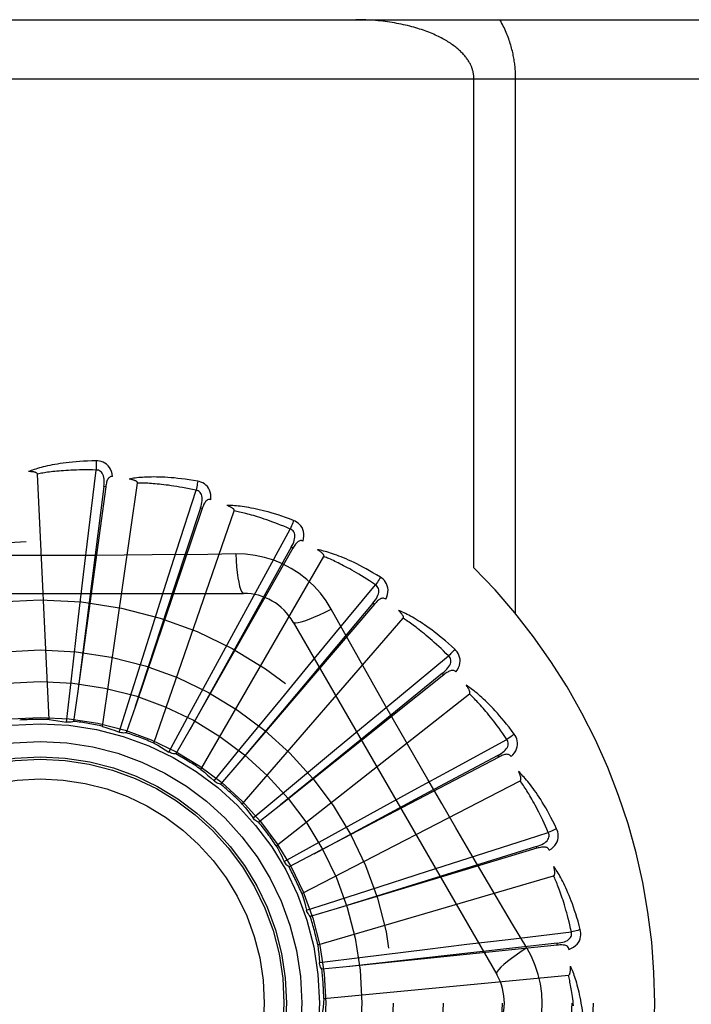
# Model space of a CAD drawing. Header units: inches. Extents: x 0 to 200, y 0 to 129.
# Tile 102 of 256: x 82.89 to 83.231, y 55.81 to 56.311. Entities that reach past the tile are written whole.
import ezdxf

# ---------------------------------------------------------------- set-up
doc = ezdxf.new("R2010")
doc.units = ezdxf.units.IN
doc.header["$LTSCALE"] = 11
doc.header["$MEASUREMENT"] = 0
doc.linetypes.add('HIDDEN', pattern=[0.2, 0.1, -0.1])
doc.layers.add('RIGHTHAND_DOOR_ASSEMBLY', color=7, linetype='CONTINUOUS')

msp = doc.modelspace()

# ---------------------------------------------------------------- linework, layer by layer
at = {"layer": 'RIGHTHAND_DOOR_ASSEMBLY', "color": 8, "linetype": 'HIDDEN'}
for p, q in [((82.4165536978, 56.3108016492), (83.4785536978, 56.3108016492)), ((82.4165536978, 56.2808016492), (83.5085536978, 56.2808016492)), ((83.1206272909, 56.0321690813), (83.1206272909, 56.2808016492)), ((83.1418404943, 56.0087799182), (83.1418404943, 56.2808016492)), ((82.9046286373, 55.9549802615), (82.8986823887, 56.0798073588)), ((82.9246797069, 56.0497826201), (82.9285566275, 56.08184520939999)), ((82.931831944, 55.9515089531), (82.94961686, 56.07520576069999)), ((82.9334085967, 56.0732835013), (82.9190361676, 55.9681690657)), ((82.9324578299, 56.073413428), (82.9217006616, 55.989211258)), ((82.9334086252, 56.07328370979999), (82.9324578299, 56.073413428)), ((82.9694621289, 56.0408034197), (82.9793368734, 56.0715528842)), ((82.98248086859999, 56.0622277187), (82.9484751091, 55.96173277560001)), ((82.9578867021, 55.9429521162), (82.9987599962, 56.06104774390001)), ((82.981571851, 56.0625351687), (82.9682428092, 56.0220367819)), ((82.98248091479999, 56.06222785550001), (82.981571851, 56.0625351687)), ((82.92215499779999, 56.02864383), (82.9246797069, 56.0497826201)), ((83.0117359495, 56.02351135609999), (83.02725161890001, 56.05183633)), ((82.9629825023, 56.0205244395), (82.9694621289, 56.0408034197)), ((83.0285739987, 56.0420846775), (82.9761639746, 55.9498414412)), ((82.9995122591, 56.03915595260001), (82.9853435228, 56.0389465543)), ((83.0277395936, 56.0425586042), (83.0069870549, 56.0053146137)), ((83.02857407, 56.042084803), (83.0277395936, 56.0425586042)), ((82.9818512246, 55.9296190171), (83.0443356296, 56.0378451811)), ((82.91963296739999, 56.0072653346), (82.92215499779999, 56.02864383)), ((82.7966117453, 56.01913504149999), (83.0034956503, 56.01913504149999)), ((82.9682428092, 56.0220367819), (82.9484570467, 55.9616777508)), ((82.9564601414, 56.0000095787), (82.9629825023, 56.0205244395)), ((83.0015355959, 56.0048251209), (83.0117359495, 56.02351135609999)), ((83.0499732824, 55.9985314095), (83.0705691, 56.0234081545)), ((83.0692924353, 56.0142057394), (83.0418664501, 55.9815622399)), ((83.0700221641, 56.0135825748), (83.0692924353, 56.0142057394)), ((83.0700220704, 56.013582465), (83.001102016, 55.9329248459)), ((82.91594684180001, 55.9756125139), (82.91963296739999, 56.0072653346)), ((83.0069870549, 56.0053146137), (82.9761358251, 55.9497908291)), ((82.9912486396, 55.98591535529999), (83.0015355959, 56.0048251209)), ((83.0028593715, 55.9119915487), (83.0846965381, 56.0064366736)), ((83.0287547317, 56.0045517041), (83.1321966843, 55.8253849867)), ((82.9468502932, 55.9696263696), (82.9564601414, 56.0000095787)), ((83.0364208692, 55.9821132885), (83.0499732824, 55.9985314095)), ((82.9217006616, 55.989211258), (82.9190288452, 55.968111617)), ((82.9760623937, 55.95789988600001), (82.9912486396, 55.98591535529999)), ((83.082792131, 55.9667664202), (83.1077237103, 55.9872958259)), ((83.0418664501, 55.9815622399), (83.0010647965, 55.9328804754)), ((83.022741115, 55.9654920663), (83.0364208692, 55.9821132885)), ((82.9134254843, 55.9536651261), (82.91594684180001, 55.9756125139)), ((83.1053270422, 55.9777512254), (83.0223879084, 55.9115944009)), ((83.104728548, 55.9785013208), (83.0716203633, 55.9516381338)), ((83.105327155, 55.9777513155), (83.104728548, 55.9785013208)), ((82.9402209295, 55.9485527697), (82.9468502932, 55.9696263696)), ((82.9190361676, 55.9681690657), (82.9170843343, 55.9540439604)), ((83.002527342, 55.940856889), (83.022741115, 55.9654920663)), ((83.0201518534, 55.8907068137), (83.1183839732, 55.9679574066)), ((83.0663774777, 55.9532098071), (83.082792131, 55.9667664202)), ((82.9484751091, 55.96173277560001), (82.9438853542, 55.9482323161)), ((82.96556462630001, 55.9384617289), (82.9760623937, 55.95789988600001)), ((82.9761639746, 55.9498414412), (82.9691021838, 55.9374535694)), ((83.0716203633, 55.9516381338), (83.02234296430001, 55.911557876)), ((83.0497993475, 55.9394778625), (83.0663774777, 55.9532098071)), ((83.1090063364, 55.9293644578), (83.1373725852, 55.9448045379)), ((82.9885405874, 55.9237567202), (83.002527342, 55.940856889)), ((83.0252886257, 55.9191133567), (83.0497993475, 55.9394778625)), ((83.1332129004, 55.9358859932), (83.03925232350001, 55.88662104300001)), ((83.1327671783, 55.9367357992), (83.0951734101, 55.9166238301)), ((83.1332130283, 55.9358860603), (83.1327671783, 55.9367357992)), ((83.001102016, 55.9329248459), (82.9918234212, 55.92209729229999)), ((83.0903227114, 55.9191593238), (83.1090063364, 55.9293644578)), ((83.0083184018, 55.904969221), (83.0252886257, 55.9191133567)), ((83.03310367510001, 55.8665340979), (83.1441803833, 55.923798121)), ((83.071445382, 55.90881296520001), (83.0903227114, 55.9191593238)), ((83.0951734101, 55.9166238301), (83.0392012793, 55.8865936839)), ((83.0223879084, 55.9115944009), (83.01122786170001, 55.9027185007)), ((83.0435235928, 55.8934551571), (83.071445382, 55.90881296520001)), ((83.0241832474, 55.88277826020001), (83.0435235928, 55.8934551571)), ((83.15267177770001, 55.889499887), (83.0510857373, 55.8589073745)), ((83.1523949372, 55.8904186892), (83.111674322, 55.877784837)), ((83.1526719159, 55.8894999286), (83.1523949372, 55.8904186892)), ((83.03925232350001, 55.88662104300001), (83.02661417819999, 55.8800175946)), ((83.0970156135, 55.8778613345), (83.11773028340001, 55.88450416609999)), ((83.0243028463, 55.8825369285), (83.02418323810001, 55.8827782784)), ((83.04124672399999, 55.8403470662), (83.161153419, 55.8755548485)), ((83.111674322, 55.877784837), (83.0510304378, 55.85889017)), ((83.0667558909, 55.8681057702), (83.0970156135, 55.8778613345)), ((83.04616118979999, 55.8614317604), (83.0667558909, 55.8681057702)), ((83.0355617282, 55.8579858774), (83.04616118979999, 55.8614317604)), ((83.0510857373, 55.8589073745), (83.0374262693, 55.8548150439)), ((83.1475436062, 55.8388451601), (83.1402778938, 55.8510109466)), ((83.1381039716, 55.8432117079), (83.1701767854, 55.8470031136)), ((83.1630003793, 55.8402694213), (83.0574604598, 55.82945504)), ((83.0955953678, 55.8380923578), (83.1169658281, 55.8406815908)), ((83.1169658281, 55.8406815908), (83.1381039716, 55.8432117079)), ((83.16290242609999, 55.8412240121), (83.1205267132, 55.8365248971)), ((83.1630005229, 55.84026943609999), (83.16290242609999, 55.8412240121)), ((83.0420425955, 55.8314881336), (83.0639657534, 55.834212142)), ((83.1205267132, 55.8365248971), (83.0574029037, 55.8294486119)), ((83.0639657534, 55.834212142), (83.0955953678, 55.8380923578)), ((83.0574604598, 55.82945504), (83.0432733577, 55.8280217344)), ((83.04428668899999, 55.81309218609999), (83.1686896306, 55.8249712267))]:
    msp.add_line(p, q, dxfattribs=at)
for points in [[(83.1206272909, 56.2808016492), (83.1206233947, 56.2811393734), (83.1206122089, 56.28147426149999), (83.1205937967, 56.2818050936), (83.1205679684, 56.2821353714), (83.1205345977, 56.2824685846), (83.1204935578, 56.28280353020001), (83.12044473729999, 56.2831401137), (83.1203879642, 56.2834784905), (83.1203230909, 56.2838187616), (83.1202499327, 56.2841609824), (83.12016832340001, 56.2845052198), (83.120078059, 56.2848515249), (83.1199789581, 56.2851999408), (83.119870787, 56.2855505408), (83.1197533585, 56.2859033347), (83.1196263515, 56.28625853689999), (83.1194895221, 56.2866162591), (83.1193424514, 56.2869767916), (83.1191847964, 56.287340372), (83.11901608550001, 56.28770723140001), (83.1188358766, 56.2880776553), (83.1186437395, 56.2884516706), (83.1184391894, 56.288829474), (83.1182219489, 56.2892107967), (83.1179916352, 56.2895955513), (83.11774807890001, 56.2899833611), (83.11749102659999, 56.2903739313), (83.1172203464, 56.2907669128), (83.1169358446, 56.29116197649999), (83.1166374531, 56.2915587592), (83.1163250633, 56.2919568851), (83.1159986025, 56.29235606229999), (83.1156578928, 56.29275605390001), (83.1153031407, 56.2931563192), (83.11493447, 56.293556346), (83.1145519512, 56.29395584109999), (83.1141564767, 56.2943537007), (83.11374570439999, 56.2947518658), (83.113317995, 56.2951516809), (83.11287213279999, 56.2955535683), (83.1124057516, 56.2959590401), (83.1119206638, 56.2963659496), (83.11141770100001, 56.2967729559), (83.110897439, 56.297179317), (83.1103609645, 56.2975837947), (83.1098075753, 56.29798666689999), (83.1092369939, 56.29838783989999), (83.1086490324, 56.29878714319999), (83.1080434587, 56.2991844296), (83.107420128, 56.29957949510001), (83.1067788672, 56.2999721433), (83.1061195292, 56.3003621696), (83.1054419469, 56.3007493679), (83.1047460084, 56.3011335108), (83.10403157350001, 56.3015143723), (83.1032985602, 56.3018917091), (83.10254685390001, 56.3022652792), (83.1017764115, 56.3026348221), (83.1009871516, 56.30300007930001), (83.1001790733, 56.3033607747), (83.099352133, 56.3037166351), (83.0985063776, 56.30406736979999), (83.0976418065, 56.3044126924), (83.0967585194, 56.30475229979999), (83.0958565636, 56.3050858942), (83.0949360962, 56.3054131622), (83.0939972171, 56.30573379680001), (83.0930401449, 56.3060474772), (83.0920650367, 56.30635389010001), (83.09107217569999, 56.3066527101), (83.09006178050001, 56.3069436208), (83.0890342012, 56.3072262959), (83.0879897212, 56.3075004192), (83.08692875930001, 56.3077656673), (83.08585166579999, 56.308021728), (83.084758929, 56.30826828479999), (83.0836509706, 56.3085050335), (83.0825283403, 56.3087316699), (83.0813915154, 56.3089479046), (83.0802411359, 56.3091534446), (83.0790777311, 56.3093480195), (83.0779021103, 56.3095313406), (83.0767149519, 56.30970314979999), (83.0755171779, 56.30986318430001), (83.0743096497, 56.3100112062), (83.0730932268, 56.3101470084), (83.0718687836, 56.3102703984), (83.0706371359, 56.3103812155), (83.069399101, 56.3104793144), (83.0681555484, 56.3105645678), (83.0669073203, 56.3106368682), (83.0656553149, 56.3106961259), (83.0644004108, 56.3107422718), (83.0631435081, 56.31077525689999), (83.0618859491, 56.3107950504), (83.0606272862, 56.3108016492)], [(83.1418404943, 56.2808016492), (83.14183676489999, 56.2814742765), (83.1418253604, 56.2821491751), (83.1418063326, 56.28282622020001), (83.1417795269, 56.28350578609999), (83.1417448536, 56.284188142), (83.1417021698, 56.2848734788), (83.1416513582, 56.2855620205), (83.141592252, 56.2862539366), (83.1415247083, 56.28694942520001), (83.1414485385, 56.287648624), (83.1413635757, 56.2883517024), (83.1412696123, 56.289058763), (83.1411664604, 56.2897699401), (83.1410538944, 56.290485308), (83.1409317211, 56.2912049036), (83.1407996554, 56.2919289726), (83.140657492, 56.2926575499), (83.1405047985, 56.2933913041), (83.1403412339, 56.2941307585), (83.1401663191, 56.2948763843), (83.13997963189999, 56.2956287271), (83.13978066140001, 56.296388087), (83.1395688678, 56.2971550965), (83.1393439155, 56.2979293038), (83.1391053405, 56.2987107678), (83.1388529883, 56.2994985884), (83.1385865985, 56.300292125), (83.1383060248, 56.3010906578), (83.1380110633, 56.3018934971), (83.1377016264, 56.30269991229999), (83.1373775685, 56.3035091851), (83.137038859, 56.3043205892), (83.1366854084, 56.3051334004), (83.1363172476, 56.30594689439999), (83.1359343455, 56.3067603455), (83.1355367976, 56.30757303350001), (83.1351246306, 56.30838424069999), (83.1346980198, 56.3091932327), (83.1342571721, 56.3099989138), (83.1338020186, 56.3108016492)], [(82.9284969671, 56.0865178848), (82.9262685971, 56.0864708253), (82.9241363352, 56.0863964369), (82.9221023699, 56.0862977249), (82.9201605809, 56.086176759), (82.9183067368, 56.0860352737), (82.91653717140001, 56.08587549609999), (82.9148479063, 56.0856990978), (82.9132355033, 56.0855081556), (82.91169625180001, 56.0853043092), (82.9102268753, 56.0850895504), (82.9088238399, 56.08486550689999), (82.9074841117, 56.0846341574), (82.9062041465, 56.0843977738), (82.904981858, 56.0841565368), (82.9038144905, 56.0839112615), (82.9027005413, 56.0836616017), (82.9016382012, 56.0834070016), (82.9006257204, 56.0831482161), (82.89966146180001, 56.0828852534), (82.89874330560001, 56.0826193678), (82.8978692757, 56.0823513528), (82.8970372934, 56.0820823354), (82.8962453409, 56.0818139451), (82.8954912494, 56.08154525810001), (82.8947719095, 56.0812754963), (82.8940882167, 56.08100545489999)], [(82.9368862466, 56.07854975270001), (82.9366471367, 56.07988683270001), (82.9362993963, 56.0811014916), (82.93584150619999, 56.0822019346), (82.9352786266, 56.0831773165), (82.934613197, 56.0840271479), (82.9338564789, 56.0847483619), (82.9330101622, 56.0853396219), (82.93210849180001, 56.0858057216), (82.931175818, 56.08614226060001), (82.9302436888, 56.0863678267), (82.9293549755, 56.08649342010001), (82.9284969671, 56.0865178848)], [(82.9284969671, 56.0865178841), (82.9285338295, 56.0858960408), (82.9285606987, 56.0851854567), (82.9285765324, 56.0844090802), (82.9285810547, 56.0835811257), (82.9285741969, 56.0827167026), (82.9285563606, 56.0818452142)], [(82.8986823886, 56.0798073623), (82.8986418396, 56.0799754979), (82.8985634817, 56.0801250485), (82.8984435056, 56.080255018), (82.89829333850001, 56.0803683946), (82.8981222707, 56.080467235), (82.8979329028, 56.0805533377), (82.89773115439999, 56.08062873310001), (82.8975163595, 56.08069478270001), (82.8972895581, 56.08075344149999), (82.8970515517, 56.0808049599), (82.8968033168, 56.080850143), (82.8965453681, 56.0808892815), (82.8962789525, 56.0809228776), (82.8960028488, 56.0809511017), (82.8957166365, 56.0809743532), (82.8954191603, 56.0809924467), (82.895103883, 56.08100552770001), (82.8947865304, 56.0810130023), (82.894482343, 56.0810142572), (82.8941862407, 56.08100949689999)], [(82.9285566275, 56.08184520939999), (82.9267067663, 56.08188511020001), (82.9249308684, 56.0819080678), (82.9232304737, 56.0819134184), (82.9216009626, 56.0819031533), (82.9200391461, 56.0818785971), (82.918542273, 56.0818410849), (82.9171073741, 56.0817920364), (82.9157319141, 56.0817325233), (82.9144131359, 56.0816637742), (82.9131487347, 56.0815867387), (82.9119361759, 56.0815024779), (82.9107733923, 56.0814118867), (82.909658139, 56.08131597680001), (82.9085884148, 56.0812154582), (82.9075620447, 56.0811112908), (82.9065773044, 56.08100373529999), (82.9056321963, 56.0808933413), (82.9047253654, 56.0807802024), (82.90385520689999, 56.0806644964), (82.9030204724, 56.08054652), (82.9022198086, 56.0804265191), (82.9014519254, 56.0803048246), (82.9007154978, 56.0801817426), (82.9000092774, 56.0800575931), (82.89933136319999, 56.0799328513), (82.8986823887, 56.0798073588)], [(82.932456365, 56.0734132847), (82.93256664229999, 56.0744452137), (82.9326230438, 56.0754264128), (82.9326228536, 56.0763595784), (82.9325638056, 56.0772412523), (82.932441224, 56.0780709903), (82.9322539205, 56.0788418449), (82.9320021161, 56.0795513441), (82.9316804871, 56.0801825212), (82.9312854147, 56.0807173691), (82.9308223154, 56.0811541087), (82.9302929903, 56.0814841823), (82.9297232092, 56.0817095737), (82.92914237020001, 56.0818299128), (82.9285522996, 56.0818456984)], [(82.9368898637, 56.07854922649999), (82.93642806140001, 56.0785670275), (82.9360014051, 56.0785010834), (82.9356083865, 56.0783463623), (82.9352535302, 56.0781179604), (82.9349434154, 56.0778283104), (82.9346703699, 56.0774803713), (82.9344297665, 56.0770788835), (82.93421904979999, 56.0766309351), (82.9340353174, 56.0761434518), (82.9338749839, 56.0756216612), (82.9337340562, 56.0750725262), (82.9336108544, 56.0744977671), (82.9335019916, 56.0739019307), (82.9334085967, 56.0732835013)], [(82.9801626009, 56.0761524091), (82.9779655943, 56.0765279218), (82.9758577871, 56.076858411), (82.9738418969, 56.0771464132), (82.9719123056, 56.0773951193), (82.9700651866, 56.0776070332), (82.9682973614, 56.0777850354), (82.96660523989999, 56.0779315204), (82.9649858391, 56.078049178), (82.9634358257, 56.07814032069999), (82.9619523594, 56.0782075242), (82.96053227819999, 56.0782530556), (82.9591729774, 56.07827943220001), (82.957871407, 56.0782895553), (82.9566255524, 56.0782839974), (82.9554328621, 56.0782640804), (82.954291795, 56.0782297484), (82.9532004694, 56.07818079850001), (82.9521573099, 56.0781183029), (82.9511607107, 56.0780425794), (82.95020882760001, 56.0779552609), (82.9492998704, 56.0778575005), (82.9484320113, 56.0777507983), (82.9476035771, 56.07763713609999), (82.9468122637, 56.0775160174), (82.9460548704, 56.0773872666), (82.9453324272, 56.0772514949)], [(82.94961686, 56.07520576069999), (82.9496088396, 56.07537853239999), (82.9495601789, 56.07554019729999), (82.9494669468, 56.07569049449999), (82.9493409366, 56.0758302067), (82.9491916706, 56.0759596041), (82.9490220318, 56.07607996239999), (82.9488382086, 56.0761921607), (82.9486398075, 56.0762976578), (82.9484282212, 56.0763981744), (82.9482042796, 56.0764938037), (82.94796908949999, 56.0765851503), (82.9477232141, 56.0766724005), (82.9474679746, 56.0767558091), (82.94720220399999, 56.0768357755), (82.9469255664, 56.0769127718), (82.9466368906, 56.076986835), (82.9463351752, 56.0770584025), (82.9460195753, 56.0771267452), (82.9456887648, 56.0771912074), (82.9453431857, 56.0772520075)], [(82.9793368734, 56.0715528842), (82.9775281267, 56.0719427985), (82.9757887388, 56.0723017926), (82.9741200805, 56.0726288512), (82.9725180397, 56.0729270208), (82.970979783, 56.0731984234), (82.9695028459, 56.07344481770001), (82.9680845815, 56.0736681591), (82.9667227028, 56.07386997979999), (82.965414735, 56.0740520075), (82.9641585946, 56.0742156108), (82.9629519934, 56.074362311), (82.9617930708, 56.0744933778), (82.9606798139, 56.07461022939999), (82.9596103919, 56.07471394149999), (82.95858285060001, 56.074805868), (82.9575955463, 56.0748865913), (82.95664662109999, 56.0749570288), (82.9557347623, 56.0750175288), (82.95485842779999, 56.0750685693), (82.9540164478, 56.0751106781), (82.95320753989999, 56.0751443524), (82.95243050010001, 56.0751701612), (82.951684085, 56.0751886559), (82.9509671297, 56.07520038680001), (82.9502778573, 56.07520618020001), (82.94961686, 56.07520576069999)], [(82.9801626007, 56.0761524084), (82.9800815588, 56.07553793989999), (82.979974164, 56.0748390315), (82.97984395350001, 56.0740795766), (82.97969250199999, 56.0732688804), (82.9795213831, 56.0724165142), (82.97933661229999, 56.0715529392)], [(82.9868922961, 56.0667405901), (82.9869105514, 56.0680987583), (82.986798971, 56.0693572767), (82.9865576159, 56.0705244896), (82.9861895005, 56.0715887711), (82.98569692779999, 56.0725491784), (82.9850903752, 56.0734005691), (82.9843712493, 56.0741413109), (82.98357408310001, 56.0747696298), (82.9827219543, 56.075276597), (82.9818493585, 56.0756744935), (82.981000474, 56.0759660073), (82.9801626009, 56.0761524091)], [(82.9815703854, 56.0625353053), (82.9818739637, 56.0635277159), (82.9821150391, 56.0644805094), (82.9822914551, 56.0653968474), (82.982400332, 56.06627376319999), (82.9824369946, 56.0671117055), (82.9823989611, 56.06790407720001), (82.9822859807, 56.068648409), (82.982089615, 56.0693290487), (82.98180290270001, 56.0699289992), (82.9814308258, 56.0704454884), (82.9809735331, 56.07086977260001), (82.9804567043, 56.0711989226), (82.97990913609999, 56.0714270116), (82.97933271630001, 56.0715541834)], [(82.9868960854, 56.0667393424), (82.98644573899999, 56.0668442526), (82.9860141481, 56.0668602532), (82.9855988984, 56.06678268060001), (82.9852072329, 56.0666255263), (82.98484791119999, 56.0663997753), (82.98451397, 56.066109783), (82.9842017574, 56.065761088), (82.9839100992, 56.0653611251), (82.9836374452, 56.0649172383), (82.9833812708, 56.0644352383), (82.9831389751, 56.0639227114), (82.9829092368, 56.06338167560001), (82.9826895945, 56.0628172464), (82.98248086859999, 56.0622277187)], [(83.02893289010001, 56.0561964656), (83.0268466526, 56.0569809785), (83.0248394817, 56.0577044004), (83.02291452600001, 56.0583687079), (83.0210668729, 56.0589780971), (83.0192932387, 56.05953575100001), (83.0175910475, 56.0600450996), (83.0159572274, 56.0605091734), (83.0143893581, 56.06093117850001), (83.0128846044, 56.061314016), (83.0114406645, 56.0616607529), (83.0100548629, 56.0619742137), (83.0087251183, 56.062257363), (83.0074489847, 56.062513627), (83.0062245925, 56.0627439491), (83.0050496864, 56.0629501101), (83.0039227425, 56.0631323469), (83.0028418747, 56.0632908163), (83.00180573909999, 56.0634268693), (83.00081281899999, 56.06354112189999), (82.9998616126, 56.06363552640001), (82.9989505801, 56.06371155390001), (82.9980782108, 56.0637710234), (82.9972432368, 56.06381619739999), (82.9964433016, 56.0638470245), (82.9956752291, 56.063863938), (82.9949401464, 56.06386734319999)], [(82.9987599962, 56.06104774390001), (82.998784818, 56.0612189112), (82.998767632, 56.0613868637), (82.9987045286, 56.0615520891), (82.9986072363, 56.0617131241), (82.9984851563, 56.061868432), (82.9983413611, 56.0620187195), (82.9981820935, 56.06216367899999), (82.9980072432, 56.0623048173), (82.9978185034, 56.0624435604), (82.9976167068, 56.0625798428), (82.99740305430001, 56.0627140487), (82.9971781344, 56.06284625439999), (82.9969432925, 56.0629764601), (82.99669745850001, 56.0631052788), (82.9964403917, 56.0632332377), (82.99617094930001, 56.0633605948), (82.9958831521, 56.0634899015), (82.9955912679, 56.0636148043), (82.99530910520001, 56.063729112), (82.99503206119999, 56.0638348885)], [(83.02725161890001, 56.05183633), (83.0255493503, 56.0525615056), (83.02390933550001, 56.0532431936), (83.0223327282, 56.0538801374), (83.02081606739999, 56.0544761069), (83.0193569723, 56.0550337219), (83.0179533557, 56.0555551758), (83.0166029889, 56.0560428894), (83.01530391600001, 56.0564988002), (83.01405403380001, 56.0569250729), (83.01285155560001, 56.0573234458), (83.01169452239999, 56.0576958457), (83.01058134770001, 56.0580438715), (83.0095103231, 56.0583692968), (83.0084798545, 56.0586735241), (83.0074882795, 56.0589582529), (83.006534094, 56.059224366), (83.0056156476, 56.0594731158), (83.004731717, 56.05970509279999), (83.0038808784, 56.0599210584), (83.00306208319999, 56.060121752), (83.0022741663, 56.0603079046), (83.0015160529, 56.06048030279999), (83.0007866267, 56.0606397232), (83.0000848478, 56.06078692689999), (82.99940912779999, 56.0609230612), (82.9987599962, 56.06104774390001)], [(83.02893288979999, 56.0561964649), (83.0287370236, 56.055608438), (83.0284993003, 56.0549424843), (83.028227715, 56.0542213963), (83.0279255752, 56.0534540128), (83.02759623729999, 56.0526494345), (83.0272513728, 56.05183643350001)], [(83.0337597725, 56.04568112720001), (83.034034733, 56.0470112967), (83.0341633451, 56.0482681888), (83.0341472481, 56.0494599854), (83.0339872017, 56.0505747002), (83.0336852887, 56.0516109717), (83.03325082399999, 56.0525617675), (83.03268488, 56.0534252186), (83.03202102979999, 56.0541930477), (83.0312802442, 56.0548521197), (83.0304987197, 56.0554079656), (83.029720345, 56.0558548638), (83.02893289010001, 56.0561964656)], [(83.02773818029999, 56.04255901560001), (83.0282240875, 56.0434760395), (83.0286411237, 56.0443659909), (83.0289877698, 56.04523238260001), (83.0292606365, 56.0460728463), (83.0294552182, 56.0468887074), (83.0295678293, 56.0476739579), (83.02959775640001, 56.04842622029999), (83.02953375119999, 56.0491317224), (83.0293657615, 56.0497750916), (83.02909815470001, 56.05035266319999), (83.02872942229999, 56.0508558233), (83.02828422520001, 56.05127683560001), (83.0277897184, 56.0516044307), (83.0272477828, 56.0518383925)], [(83.0337625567, 56.0456794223), (83.03334064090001, 56.0458675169), (83.03292014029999, 56.0459648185), (83.0324977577, 56.0459672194), (83.0320833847, 56.0458870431), (83.0316878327, 56.0457333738), (83.03130504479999, 56.0455118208), (83.03093248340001, 56.0452285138), (83.0305704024, 56.0448909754), (83.0302186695, 56.0445067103), (83.0298759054, 56.0440819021), (83.02954099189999, 56.0436244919), (83.0292130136, 56.0431367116), (83.0288905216, 56.04262405), (83.0285739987, 56.0420846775)], [(82.9995121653, 56.0391579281), (82.999707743, 56.0357713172), (82.9999616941, 56.0325866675), (83.0002644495, 56.0297037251), (83.0006147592, 56.027104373), (83.0010125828, 56.0247934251), (83.001452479, 56.0228311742), (83.0019282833, 56.02124942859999), (83.0024327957, 56.0200867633), (83.0029602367, 56.0193748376), (83.0034953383, 56.0191350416)], [(83.04808504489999, 56.0111124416), (83.0454879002, 56.01531056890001), (83.0425483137, 56.01923373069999), (83.0392759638, 56.0228701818), (83.0356950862, 56.0261956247), (83.0318242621, 56.0291929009), (83.0276985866, 56.0318331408), (83.0233499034, 56.034089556), (83.0188162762, 56.0359484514), (83.01413941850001, 56.03739534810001), (83.0093438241, 56.0384187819), (83.004463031, 56.0390061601), (82.9995122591, 56.03915595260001)], [(83.0730451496, 56.0273713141), (83.0711450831, 56.0285364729), (83.0693110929, 56.0296266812), (83.0675466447, 56.03064328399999), (83.0658477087, 56.0315913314), (83.06421166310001, 56.0324745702), (83.0626366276, 56.03329685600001), (83.0611201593, 56.03406174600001), (83.0596604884, 56.0347728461), (83.05825538, 56.0354335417), (83.05690315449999, 56.0360472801), (83.05560171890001, 56.0366173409), (83.0543495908, 56.0371470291), (83.05314501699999, 56.03764017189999), (83.0519863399, 56.0380980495), (83.050871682, 56.0385228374), (83.0497995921, 56.0389150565), (83.0487682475, 56.0392752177), (83.0477765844, 56.039604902), (83.0468232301, 56.0399050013), (83.0459070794, 56.0401777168), (83.0450268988, 56.0404247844), (83.044181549, 56.0406482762), (83.0433702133, 56.0408506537), (83.04259056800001, 56.0410323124), (83.0418395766, 56.041194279), (83.0411184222, 56.0413367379)], [(83.0443356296, 56.0378451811), (83.0443923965, 56.0380085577), (83.0444073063, 56.0381767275), (83.0443766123, 56.0383509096), (83.04431155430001, 56.0385274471), (83.04422107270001, 56.0387030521), (83.0441083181, 56.0388778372), (83.0439793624, 56.0390503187), (83.0438343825, 56.039221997), (83.0436753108, 56.0393939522), (83.0435029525, 56.039565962), (83.0433185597, 56.0397381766), (83.0431227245, 56.0399105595), (83.0429167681, 56.04008285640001), (83.0426997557, 56.0402558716), (83.0424715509, 56.0404301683), (83.04223108, 56.0406062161), (83.0419778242, 56.0407846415), (83.0417099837, 56.0409655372), (83.0414253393, 56.0411492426), (83.0411246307, 56.0413356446)], [(82.9853435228, 56.0389465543), (82.9570121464, 56.0386393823), (82.9428012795, 56.0385096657), (82.9285718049, 56.0384170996), (82.9143422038, 56.03834992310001), (82.9001034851, 56.0383331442), (82.8858635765, 56.0383469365), (82.8716290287, 56.0384124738), (82.857393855, 56.0385040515)], [(83.0705691, 56.0234081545), (83.06903483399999, 56.0244423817), (83.0675534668, 56.0254221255), (83.0661258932, 56.0263459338), (83.0647494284, 56.0272181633), (83.0634222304, 56.028041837), (83.06214266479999, 56.0288195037), (83.0609090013, 56.02955396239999), (83.05971968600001, 56.0302474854), (83.0585730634, 56.0309025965), (83.0574677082, 56.0315213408), (83.0564020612, 56.032105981), (83.05537486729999, 56.0326583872), (83.0543847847, 56.0331806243), (83.0534305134, 56.0336743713), (83.05251074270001, 56.0341416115), (83.0516241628, 56.0345834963), (83.0507693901, 56.03500156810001), (83.04994533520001, 56.035396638), (83.0491507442, 56.035769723), (83.0483847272, 56.0361217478), (83.04764627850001, 56.0364536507), (83.0469344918, 56.03676640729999), (83.0462484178, 56.0370609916), (83.0455871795, 56.03733834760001), (83.0449494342, 56.0375999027), (83.0443356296, 56.0378451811)], [(83.0730451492, 56.02737131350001), (83.0727415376, 56.0268309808), (83.0723820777, 56.0262220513), (83.0719789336, 56.0255653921), (83.0715370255, 56.02486905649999), (83.0710613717, 56.02414134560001), (83.070568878, 56.02340830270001)], [(83.07579477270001, 56.0161324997), (83.0763165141, 56.017386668), (83.0766806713, 56.0185965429), (83.0768904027, 56.0197698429), (83.0769441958, 56.0208946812), (83.0768438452, 56.0219693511), (83.0765971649, 56.0229851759), (83.07620485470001, 56.02394011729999), (83.0756983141, 56.02481969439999), (83.0750956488, 56.0256070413), (83.0744334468, 56.0263007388), (83.0737537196, 56.0268868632), (83.0730451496, 56.0273713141)], [(83.0692911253, 56.0142064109), (83.0699417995, 56.0150149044), (83.0705197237, 56.0158098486), (83.0710240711, 56.0165949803), (83.0714510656, 56.0173686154), (83.0717965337, 56.01813290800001), (83.0720557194, 56.0188826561), (83.0722274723, 56.0196156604), (83.0722981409, 56.0203205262), (83.0722549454, 56.0209840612), (83.0721014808, 56.0216018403), (83.0718346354, 56.0221656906), (83.0714771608, 56.0226633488), (83.0710535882, 56.0230786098), (83.0705657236, 56.0234109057)], [(83.0757977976, 56.0161299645), (83.07541998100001, 56.0163942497), (83.0750259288, 56.016569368), (83.0746115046, 56.0166519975), (83.0741891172, 56.0166521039), (83.0737714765, 56.01657628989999), (83.0733535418, 56.0164313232), (83.0729339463, 56.0162237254), (83.0725143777, 56.01596083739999), (83.07209613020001, 56.0156500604), (83.0716790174, 56.01529773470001), (83.0712634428, 56.0149118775), (83.0708489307, 56.0144948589), (83.07043509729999, 56.0140523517), (83.0700220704, 56.013582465)], [(83.028754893, 56.0045514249), (83.029215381, 56.0042128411), (83.0300595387, 56.0041063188), (83.0312519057, 56.0042305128), (83.0327815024, 56.00457681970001), (83.0346487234, 56.0051463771), (83.03683397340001, 56.0059393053), (83.0393073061, 56.0069455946), (83.042034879, 56.0081543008), (83.04498991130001, 56.0095570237), (83.0480868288, 56.0111133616)], [(83.0759198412, 55.9615973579), (83.06195137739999, 55.98634901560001), (83.0550134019, 55.9986931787), (83.04808504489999, 56.0111124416)], [(83.1109050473, 55.9907187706), (83.1092598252, 55.9922224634), (83.1076653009, 55.9936400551), (83.1061251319, 55.9949722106), (83.1046363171, 55.9962246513), (83.103196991, 55.9974015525), (83.101806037, 55.998507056), (83.1004617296, 55.99954511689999), (83.0991630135, 56.000519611), (83.09790833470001, 56.00143428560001), (83.0966966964, 56.0022928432), (83.0955266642, 56.0030989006), (83.0943974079, 56.0038559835), (83.0933079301, 56.0045681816), (83.09225684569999, 56.0052370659), (83.0912427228, 56.00586512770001), (83.0902642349, 56.0064531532), (83.08931968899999, 56.0070019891), (83.08840833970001, 56.007513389), (83.0875290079, 56.0079884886), (83.086681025, 56.00842965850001), (83.0858635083, 56.0088388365), (83.08507573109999, 56.009218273), (83.0843173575, 56.0095705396), (83.08358618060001, 56.00989646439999), (83.0828794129, 56.01019763), (83.0821982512, 56.01047399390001)], [(83.0846965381, 56.0064366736), (83.0847831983, 56.0065863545), (83.084829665, 56.0067486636), (83.0848324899, 56.0069255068), (83.0848020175, 56.0071111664), (83.0847464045, 56.0073007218), (83.0846687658, 56.0074936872), (83.0845747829, 56.00768745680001), (83.0844649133, 56.00788347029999), (83.084341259, 56.0080824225), (83.0842045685, 56.0082839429), (83.0840560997, 56.00848794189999), (83.0838964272, 56.0086942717), (83.0837268, 56.0089024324), (83.0835464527, 56.0091133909), (83.0833553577, 56.0093277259), (83.08315254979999, 56.0095461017), (83.08293749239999, 56.00976936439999), (83.08270887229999, 56.0099975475), (83.08246501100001, 56.0102310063), (83.082206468, 56.01046962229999)], [(83.1077237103, 55.9872958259), (83.1064128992, 55.988601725), (83.1051437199, 55.9898441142), (83.1039167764, 55.9910213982), (83.1027302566, 55.992138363), (83.1015829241, 55.9931983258), (83.1004736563, 55.9942040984), (83.0994012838, 55.9951587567), (83.09836471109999, 55.9960648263), (83.09736279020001, 55.99692509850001), (83.09639450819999, 55.9977418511), (83.09545876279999, 55.9985176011), (83.0945546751, 55.9992544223), (83.09368131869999, 55.9999545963), (83.0928377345, 56.0006200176), (83.0920230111, 56.00125288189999), (83.0912360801, 56.00185456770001), (83.09047587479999, 56.0024268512), (83.0897414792, 56.002970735), (83.0890318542, 56.0034874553), (83.0883463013, 56.0039780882), (83.0876840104, 56.00444374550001), (83.0870442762, 56.0048855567), (83.0864263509, 56.0053046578), (83.08582955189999, 56.0057021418), (83.0852528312, 56.0060796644), (83.0846965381, 56.0064366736)], [(83.1109050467, 55.9907187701), (83.1105046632, 55.9902456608), (83.11003645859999, 55.9897157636), (83.1095163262, 55.9891472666), (83.1089506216, 55.9885471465), (83.1083458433, 55.9879226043), (83.1077235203, 55.9872960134)], [(83.11147801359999, 55.9791626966), (83.1122276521, 55.9802953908), (83.1128141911, 55.9814144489), (83.1132421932, 55.98252685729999), (83.1135079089, 55.983621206), (83.1136127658, 55.984695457), (83.1135627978, 55.9857396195), (83.1133583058, 55.9867515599), (83.1130273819, 55.98771111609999), (83.1125846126, 55.9885982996), (83.1120656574, 55.98940479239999), (83.1115091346, 55.99010897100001), (83.1109050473, 55.9907187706)], [(83.1047273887, 55.978502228), (83.1055193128, 55.9791729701), (83.1062372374, 55.9798441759), (83.1068810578, 55.9805196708), (83.10744674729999, 55.98119851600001), (83.1079306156, 55.9818836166), (83.1083270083, 55.9825707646), (83.1086343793, 55.9832580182), (83.1088371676, 55.983936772), (83.1089203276, 55.9845964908), (83.1088865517, 55.9852321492), (83.108731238, 55.9858363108), (83.1084744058, 55.98639262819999), (83.1081370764, 55.9868805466), (83.1077209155, 55.98729916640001)], [(83.1114800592, 55.9791599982), (83.1111582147, 55.97949148), (83.1108039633, 55.9797381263), (83.1104127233, 55.9798973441), (83.1099982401, 55.9799769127), (83.1095739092, 55.979981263), (83.10913619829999, 55.9799178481), (83.1086850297, 55.9797933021), (83.1082234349, 55.9796145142), (83.1077540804, 55.9793885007), (83.10727798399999, 55.9791215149), (83.1067970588, 55.9788213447), (83.1063112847, 55.9784904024), (83.1058213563, 55.978134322), (83.1053270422, 55.9777512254)], [(83.1411442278, 55.9475635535), (83.1398133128, 55.949351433), (83.1385158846, 55.95104517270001), (83.1372556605, 55.9526447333), (83.1360307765, 55.9541563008), (83.13484019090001, 55.9555843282), (83.1336835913, 55.95693309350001), (83.13256003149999, 55.9582068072), (83.1314692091, 55.9594094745), (83.1304103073, 55.9605450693), (83.12938304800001, 55.9616174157), (83.1283867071, 55.9626303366), (83.12742113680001, 55.9635874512), (83.12648613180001, 55.96449296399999), (83.125580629, 55.9653486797), (83.12470369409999, 55.96615731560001), (83.1238541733, 55.96691989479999), (83.1230305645, 55.967637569), (83.1222324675, 55.9683122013), (83.1214589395, 55.9689451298), (83.12070977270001, 55.969538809), (83.1199844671, 55.9700953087), (83.1192827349, 55.9706169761), (83.118604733, 55.97110639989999), (83.11794845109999, 55.9715648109), (83.1173114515, 55.9719942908), (83.1166949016, 55.9723945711)], [(83.1183839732, 55.9679574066), (83.1184973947, 55.968087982), (83.1185737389, 55.9682385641), (83.1186099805, 55.9684116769), (83.1186151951, 55.9685997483), (83.11859646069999, 55.968796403), (83.118556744, 55.9690005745), (83.11850113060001, 55.9692086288), (83.1184303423, 55.969421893), (83.1183465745, 55.9696406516), (83.1182504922, 55.9698643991), (83.1181433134, 55.9700928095), (83.1180255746, 55.97032562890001), (83.1178984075, 55.97056213), (83.1177612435, 55.9708034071), (83.117614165, 55.9710500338), (83.1174563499, 55.971302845), (83.1172841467, 55.9715672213), (83.1171061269, 55.9718300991), (83.1169305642, 55.9720787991), (83.1167547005, 55.9723175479)], [(83.1373725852, 55.9448045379), (83.13633260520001, 55.9463349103), (83.1353214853, 55.9477950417), (83.1343395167, 55.9491832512), (83.1333858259, 55.9505045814), (83.13245982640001, 55.9517625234), (83.1315609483, 55.9529600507), (83.1306886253, 55.9541004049), (83.1298422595, 55.9551862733), (83.1290212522, 55.956220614), (83.1282250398, 55.9572058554), (83.1274530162, 55.9581446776), (83.1267047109, 55.9590392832), (83.1259796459, 55.9598920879), (83.1252772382, 55.96070513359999), (83.1245970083, 55.9614807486), (83.123938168, 55.9622204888), (83.12330000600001, 55.9629263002), (83.1226818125, 55.96359934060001), (83.1220828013, 55.9642410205), (83.1215024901, 55.9648525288), (83.1209402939, 55.9654351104), (83.1203957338, 55.965990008), (83.11986829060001, 55.96651847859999), (83.11935750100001, 55.9670217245), (83.118862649, 55.96750156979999), (83.1183839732, 55.9679574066)], [(83.1402778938, 55.8510109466), (83.12584618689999, 55.8753930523), (83.1186284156, 55.8876351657), (83.11143351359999, 55.8999119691), (83.1042605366, 55.9122015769), (83.0971266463, 55.9245242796), (83.09001863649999, 55.9368632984), (83.08295811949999, 55.949223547), (83.0759198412, 55.9615973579)], [(82.9046286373, 55.9549802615), (82.9068390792, 55.9547008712), (82.9090420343, 55.9543885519), (82.9112375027, 55.9540433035), (82.9134254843, 55.9536651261)], [(82.9170843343, 55.9540439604), (82.9164984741, 55.95383713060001), (82.9158982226, 55.9536876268), (82.9152776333, 55.9535949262), (82.9146520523, 55.9535597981), (82.91403672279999, 55.9535832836), (82.9134255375, 55.9536651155)], [(82.931831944, 55.9515089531), (82.9339495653, 55.9508162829), (82.9360536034, 55.95009269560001), (82.93814405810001, 55.9493381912), (82.9402209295, 55.9485527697)], [(82.9438853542, 55.9482323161), (82.9432709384, 55.9481400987), (82.9426532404, 55.948106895), (82.9420263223, 55.9481333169), (82.94140539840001, 55.9482172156), (82.9408056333, 55.9483567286), (82.9402209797, 55.9485527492)], [(83.1327662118, 55.9367369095), (83.1336707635, 55.9372456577), (83.1345027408, 55.93776886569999), (83.1352627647, 55.93831030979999), (83.1359467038, 55.93886983), (83.1365514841, 55.9394509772), (83.1370707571, 55.9400506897), (83.1375026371, 55.9406673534), (83.13783021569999, 55.9412954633), (83.1380367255, 55.941927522), (83.1381238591, 55.9425580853), (83.1380856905, 55.94318072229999), (83.1379387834, 55.94377559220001), (83.13769988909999, 55.9443185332), (83.1373704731, 55.944808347)], [(83.1411442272, 55.9475635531), (83.1406615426, 55.9471747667), (83.1401015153, 55.9467430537), (83.1394831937, 55.9462832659), (83.1388141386, 55.945801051), (83.13810209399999, 55.9453022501), (83.1373724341, 55.944804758)], [(83.13951983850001, 55.9361078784), (83.1404702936, 55.9370782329), (83.14125801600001, 55.9380660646), (83.1418888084, 55.9390773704), (83.1423568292, 55.9401016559), (83.1426630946, 55.9411366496), (83.1428116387, 55.9421713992), (83.1428023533, 55.943203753), (83.1426590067, 55.9442085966), (83.1423921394, 55.9451635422), (83.1420351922, 55.9460536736), (83.14162199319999, 55.9468504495), (83.1411442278, 55.9475635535)], [(82.9578867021, 55.9429521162), (82.9598349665, 55.941871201), (82.961764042, 55.94076249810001), (82.9636739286, 55.9396260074), (82.96556462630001, 55.9384617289)], [(82.9691021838, 55.9374535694), (82.9684814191, 55.9374792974), (82.9678685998, 55.9375635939), (82.9672580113, 55.9377081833), (82.96666418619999, 55.93790807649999), (82.9661016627, 55.9381585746), (82.9655646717, 55.93846169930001)], [(83.1395214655, 55.9361046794), (83.1392680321, 55.9364912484), (83.1389667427, 55.9368005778), (83.13861261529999, 55.9370309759), (83.1382205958, 55.9371875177), (83.1378046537, 55.937272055), (83.1373627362, 55.9372925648), (83.1368960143, 55.9372555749), (83.1364087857, 55.9371672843), (83.1359049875, 55.9370340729), (83.1353868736, 55.9368619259), (83.13485786, 55.9366581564), (83.1343183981, 55.9364251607), (83.133770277, 55.93616837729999), (83.1332129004, 55.9358859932)], [(82.9818512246, 55.9296190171), (82.98355971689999, 55.9281889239), (82.9852441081, 55.9267351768), (82.9869043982, 55.9252577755), (82.9885405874, 55.9237567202)], [(83.16266976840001, 55.899465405), (83.1617012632, 55.9014728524), (83.16074782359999, 55.9033815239), (83.1598130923, 55.9051906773), (83.1588964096, 55.9069067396), (83.1579975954, 55.9085342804), (83.1571171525, 55.9100775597), (83.1562549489, 55.9115408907), (83.1554114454, 55.9129282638), (83.154586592, 55.9142437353), (83.1537808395, 55.9154911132), (83.1529942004, 55.916674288), (83.1522272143, 55.9177968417), (83.15148047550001, 55.9188629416), (83.1507532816, 55.9198745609), (83.15004522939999, 55.9208345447), (83.1493553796, 55.92174411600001), (83.1486824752, 55.9226046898), (83.1480264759, 55.9234181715), (83.1473867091, 55.9241860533), (83.1467634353, 55.9249107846), (83.1461565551, 55.92559449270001), (83.14556623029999, 55.9262395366), (83.1449931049, 55.9268484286), (83.14443543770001, 55.92742275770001), (83.14389122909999, 55.9279650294), (83.1433615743, 55.9284747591)], [(83.1441803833, 55.923798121), (83.1443164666, 55.9239048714), (83.144419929, 55.9240382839), (83.1444882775, 55.9242014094), (83.14452899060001, 55.924385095), (83.144547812, 55.9245817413), (83.1445474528, 55.9247897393), (83.144532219, 55.92500455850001), (83.14450307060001, 55.9252273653), (83.144462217, 55.92545802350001), (83.14441021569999, 55.9256959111), (83.1443482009, 55.9259404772), (83.1442766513, 55.9261913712), (83.1441965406, 55.9264476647), (83.1441075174, 55.9267105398), (83.14400977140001, 55.9269805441), (83.1439026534, 55.9272586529), (83.14378594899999, 55.9275459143), (83.14365854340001, 55.9278426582), (83.1435191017, 55.9281496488), (83.1433680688, 55.9284666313)], [(82.9918234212, 55.92209729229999), (82.9912187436, 55.9222400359), (82.990632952, 55.9224387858), (82.9900607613, 55.92269631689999), (82.98951549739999, 55.9230049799), (82.9890105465, 55.9233574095), (82.98854062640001, 55.9237566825)], [(83.15844413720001, 55.8974700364), (83.1577125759, 55.8991695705), (83.1569960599, 55.90079467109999), (83.1562945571, 55.9023436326), (83.1556081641, 55.9038215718), (83.1549369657, 55.9052320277), (83.154280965, 55.9065780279), (83.1536402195, 55.90786286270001), (83.1530146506, 55.9090892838), (83.1524042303, 55.9102603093), (83.1518088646, 55.9113784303), (83.1512284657, 55.91244639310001), (83.1506629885, 55.9134664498), (83.1501124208, 55.91444106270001), (83.14957657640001, 55.9153723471), (83.1490554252, 55.9162626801), (83.1485484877, 55.91711373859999), (83.1480554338, 55.9179275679), (83.1475757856, 55.9187054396), (83.1471090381, 55.919448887), (83.14665494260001, 55.9201591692), (83.1462131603, 55.9208376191), (83.1457834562, 55.9214855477), (83.1453655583, 55.9221042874), (83.1449592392, 55.92269510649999), (83.14456414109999, 55.9232599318), (83.1441803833, 55.923798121)], [(83.0028593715, 55.9119915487), (83.0042658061, 55.9102646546), (83.005644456, 55.9085186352), (83.0069953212, 55.9067534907), (83.0083184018, 55.904969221)], [(83.01122786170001, 55.9027185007), (83.0106611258, 55.9029731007), (83.0101235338, 55.9032791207), (83.0096104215, 55.9036402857), (83.0091334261, 55.9040465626), (83.0087042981, 55.9044881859), (83.0083184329, 55.9049691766)], [(83.16266976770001, 55.8994654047), (83.16212222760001, 55.8991749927), (83.16149061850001, 55.89885706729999), (83.1607964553, 55.8985226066), (83.1600482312, 55.8981757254), (83.1592546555, 55.8978206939), (83.15844403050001, 55.8974702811)], [(83.1589067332, 55.8885241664), (83.1600236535, 55.8892971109), (83.1609840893, 55.8901180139), (83.1617948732, 55.8909916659), (83.1624482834, 55.8919088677), (83.1629448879, 55.8928671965), (83.16328657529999, 55.8938551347), (83.1634728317, 55.89487058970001), (83.1635222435, 55.8958844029), (83.1634409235, 55.8968725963), (83.16325888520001, 55.8978141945), (83.1630039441, 55.89867477), (83.16266976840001, 55.899465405)], [(83.11773028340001, 55.88450416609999), (83.1479154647, 55.8941241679), (83.15844413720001, 55.8974700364)], [(83.152394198, 55.89041996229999), (83.1533786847, 55.8907483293), (83.15429464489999, 55.8911046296), (83.1551434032, 55.89149245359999), (83.1559208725, 55.8919124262), (83.1566247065, 55.8923686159), (83.1572480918, 55.89285921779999), (83.1577888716, 55.8933830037), (83.158229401, 55.8939377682), (83.1585517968, 55.8945193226), (83.1587566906, 55.8951220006), (83.1588370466, 55.8957406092), (83.1588053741, 55.8963525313), (83.1586735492, 55.8969308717), (83.1584427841, 55.8974741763)], [(83.0201518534, 55.8907068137), (83.0208571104, 55.8894023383), (83.0215490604, 55.88809100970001), (83.0222277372, 55.8867727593), (83.0228930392, 55.8854477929), (83.0235448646, 55.884116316), (83.0241832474, 55.88277826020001)], [(83.1589079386, 55.8885203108), (83.1587321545, 55.8889480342), (83.1584948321, 55.889308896), (83.15819077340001, 55.8896021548), (83.1578355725, 55.88983003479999), (83.1574432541, 55.8899917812), (83.1570133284, 55.8900955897), (83.1565481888, 55.8901476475), (83.1560532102, 55.890153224), (83.1555334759, 55.89011784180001), (83.1549922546, 55.8900469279), (83.1544342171, 55.8899470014), (83.1538602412, 55.8898203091), (83.15327306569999, 55.8896718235), (83.15267177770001, 55.889499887)], [(83.02661417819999, 55.8800175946), (83.0261436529, 55.8803457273), (83.0257052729, 55.8807127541), (83.0252962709, 55.8811214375), (83.02492329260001, 55.881564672), (83.0245930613, 55.8820355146), (83.0243028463, 55.8825369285)], [(83.161153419, 55.8755548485), (83.1613072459, 55.87563391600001), (83.161434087, 55.8757453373), (83.1615320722, 55.8758925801), (83.1616068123, 55.87606524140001), (83.161662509, 55.87625477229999), (83.1617015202, 55.87645907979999), (83.1617272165, 55.8766729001), (83.1617407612, 55.8768971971), (83.16174429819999, 55.87713141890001), (83.161738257, 55.8773748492), (83.1617236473, 55.8776267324), (83.16170087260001, 55.8778866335), (83.1616707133, 55.8781534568), (83.1616330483, 55.8784284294), (83.1615881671, 55.8787120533), (83.1615356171, 55.87900540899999), (83.1614739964, 55.8793148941), (83.1614064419, 55.8796250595), (83.16133595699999, 55.8799209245), (83.1612615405, 55.8802074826)], [(83.17470368, 55.8481627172), (83.1741325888, 55.8503171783), (83.17355759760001, 55.85237179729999), (83.1729821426, 55.854325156), (83.1724067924, 55.8561836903), (83.1718322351, 55.857951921), (83.1712597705, 55.8596339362), (83.1706900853, 55.8612339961), (83.170124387, 55.8627559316), (83.1695633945, 55.8642037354), (83.16900827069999, 55.8655810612), (83.1684597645, 55.86689172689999), (83.16791908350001, 55.8681391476), (83.1673876, 55.869327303), (83.1668649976, 55.8704582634), (83.166351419, 55.8715348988), (83.1658461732, 55.8725585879), (83.16534829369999, 55.87353095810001), (83.1648581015, 55.87445388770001), (83.1643752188, 55.8753289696), (83.1639003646, 55.8761585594), (83.1634338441, 55.87694476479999), (83.1629762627, 55.8776898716), (83.1625287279, 55.87839622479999), (83.162089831, 55.8790657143), (83.1616580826, 55.8797011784), (83.16123446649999, 55.8803019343)], [(83.1701767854, 55.8470031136), (83.1697800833, 55.8488103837), (83.1693840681, 55.8505417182), (83.1689883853, 55.8521954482), (83.1685940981, 55.8537765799), (83.1682019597, 55.8552885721), (83.16781254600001, 55.8567343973), (83.1674265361, 55.8581172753), (83.1670443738, 55.85943992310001), (83.1666666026, 55.8607053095), (83.1662936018, 55.8619158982), (83.16592580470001, 55.8630744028), (83.1655635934, 55.864183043), (83.1652074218, 55.865244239), (83.1648575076, 55.866260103), (83.1645142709, 55.8672329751), (83.1641775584, 55.8681645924), (83.1638474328, 55.8690570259), (83.1635236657, 55.8699116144), (83.1632060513, 55.8707299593), (83.16289458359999, 55.87151334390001), (83.1625891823, 55.8722631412), (83.1622898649, 55.8729806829), (83.1619966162, 55.8736673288), (83.1617094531, 55.8743243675), (83.1614283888, 55.87495375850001), (83.161153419, 55.8755548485)], [(83.03310367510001, 55.8665340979), (83.03376778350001, 55.8644073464), (83.0343988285, 55.8622737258), (83.0349968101, 55.8601332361), (83.0355617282, 55.8579858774)], [(83.0374262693, 55.8548150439), (83.0369947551, 55.8552620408), (83.0366094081, 55.8557459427), (83.03626728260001, 55.8562719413), (83.0359754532, 55.8568263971), (83.0357411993, 55.8573958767), (83.0355617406, 55.8579858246)], [(83.1629019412, 55.841225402), (83.1639307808, 55.8413615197), (83.1648976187, 55.8415380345), (83.165804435, 55.84175822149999), (83.16664733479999, 55.8420234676), (83.16742478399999, 55.84233821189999), (83.16812975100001, 55.8427019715), (83.16875988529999, 55.8431139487), (83.1692974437, 55.8435753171), (83.1697240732, 55.8440853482), (83.170039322, 55.8446383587), (83.1702352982, 55.8452305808), (83.17032000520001, 55.8458374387), (83.1703000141, 55.8464302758), (83.1701762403, 55.8470074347)], [(83.1689380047, 55.8381313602), (83.1701810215, 55.838678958), (83.1712794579, 55.8393032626), (83.1722409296, 55.84000768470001), (83.17305611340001, 55.8407846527), (83.1737251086, 55.8416316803), (83.1742475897, 55.8425371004), (83.1746226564, 55.8434989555), (83.1748630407, 55.84448509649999), (83.1749702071, 55.845470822), (83.17496965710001, 55.84642985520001), (83.1748821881, 55.84732312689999), (83.17470368, 55.8481627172)], [(83.17470367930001, 55.8481627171), (83.17411107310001, 55.8479811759), (83.17343071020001, 55.8477885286), (83.17268579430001, 55.8475914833), (83.17188544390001, 55.847392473), (83.17103901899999, 55.8471940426), (83.170176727, 55.847003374)], [(83.04124672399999, 55.8403470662), (83.0414963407, 55.8381330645), (83.0417121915, 55.8359185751), (83.0418942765, 55.8337035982), (83.0420425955, 55.8314881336)], [(83.1689380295, 55.8381287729), (83.1688466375, 55.8385811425), (83.16868205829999, 55.83897986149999), (83.16843902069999, 55.8393252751), (83.1681333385, 55.8396163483), (83.1677787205, 55.8398494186), (83.16737621, 55.840032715), (83.16692932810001, 55.8401718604), (83.16644434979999, 55.84027101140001), (83.1659273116, 55.840334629), (83.1653824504, 55.8403674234), (83.16481558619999, 55.84037491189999), (83.164228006, 55.8403591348), (83.1636233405, 55.8403244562), (83.1630003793, 55.8402694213)], [(83.1475452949, 55.838846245), (83.144710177, 55.8369835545), (83.1420791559, 55.8351712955), (83.139733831, 55.8334676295), (83.1376578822, 55.8318645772), (83.1358554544, 55.830364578), (83.1343760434, 55.8290024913), (83.13324411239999, 55.8277995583), (83.1324894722, 55.8267813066), (83.1321366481, 55.8259685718), (83.1321965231, 55.825385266)], [(83.1552953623, 55.8108016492), (83.1550734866, 55.8156787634), (83.15441903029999, 55.8205113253), (83.1533344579, 55.82528696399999), (83.1518230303, 55.829959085), (83.1498906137, 55.8344819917), (83.1475436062, 55.8388451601)], [(83.0432733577, 55.8280217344), (83.0429342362, 55.82854231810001), (83.042647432, 55.8290904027), (83.042411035, 55.82967164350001), (83.0422294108, 55.8302713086), (83.0421071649, 55.8308748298), (83.0420425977, 55.8314880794)], [(83.1686896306, 55.8249712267), (83.1688549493, 55.8250192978), (83.1690001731, 55.8251042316), (83.1691241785, 55.8252297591), (83.1692303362, 55.8253846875), (83.1693210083, 55.82555996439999), (83.1693980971, 55.8257528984), (83.16946382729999, 55.82595748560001), (83.169519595, 55.82617461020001), (83.1695674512, 55.8264034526), (83.1696076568, 55.8266431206), (83.16964104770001, 55.8268926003), (83.1696679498, 55.8271514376), (83.16968893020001, 55.8274184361), (83.1697041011, 55.82769480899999), (83.1697138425, 55.8279809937), (83.1697179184, 55.8282781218), (83.16971624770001, 55.8285914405), (83.1697087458, 55.82890904), (83.1696952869, 55.8292194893), (83.1696759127, 55.8295265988)], [(83.1696685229, 55.8296040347), (83.1699712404, 55.8289368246), (83.1702747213, 55.82823376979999), (83.1705781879, 55.82749562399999), (83.1708824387, 55.8267196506), (83.1711881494, 55.82590387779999), (83.1714945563, 55.8250466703), (83.1718012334, 55.8241464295), (83.172107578, 55.8232010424), (83.1724128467, 55.8222085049), (83.17271673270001, 55.821166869), (83.1730185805, 55.8200741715), (83.17331829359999, 55.81892841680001), (83.1736154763, 55.8177278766), (83.1739098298, 55.81646972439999), (83.1742013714, 55.81515188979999), (83.1744880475, 55.8137703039), (83.1747679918, 55.8123197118), (83.17504006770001, 55.8108016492)], [(83.1712928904, 55.80934666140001), (83.17115573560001, 55.8106059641), (83.1710138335, 55.81181313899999), (83.1708679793, 55.8129702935), (83.1707190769, 55.8140797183), (83.1705677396, 55.815143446), (83.1704148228, 55.816163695), (83.1702605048, 55.8171422), (83.1701052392, 55.8180809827), (83.1699490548, 55.8189814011), (83.1697920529, 55.81984506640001), (83.1696344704, 55.82067323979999), (83.16947648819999, 55.82146728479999), (83.1693183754, 55.8222285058), (83.1691603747, 55.8229582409), (83.1690027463, 55.823657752), (83.1688458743, 55.8243289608), (83.1686896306, 55.8249712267)], [(83.04428668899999, 55.81309218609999), (83.0441127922, 55.81087095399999), (83.0439056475, 55.8086556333), (83.04366525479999, 55.8064462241), (83.043391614, 55.8042427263)], [(83.1475436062, 55.7827581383), (83.1498870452, 55.7871163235), (83.15181871, 55.79163783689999), (83.1533331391, 55.79631405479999), (83.1544208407, 55.8010944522), (83.1550753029, 55.80592725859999), (83.1552953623, 55.8108016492)], [(83.17504006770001, 55.8108016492), (83.1754382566, 55.8083663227), (83.175795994, 55.8058851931), (83.1761119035, 55.80335903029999), (83.176386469, 55.8007876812), (83.1766200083, 55.7981709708), (83.1768110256, 55.7955097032)]]:
    msp.add_lwpolyline(points, dxfattribs=at)
for radius in [0.2812500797, 0.2702837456, 0.235, 0.205, 0.179592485, 0.1635, 0.1452498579, 0.1420000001, 0.133, 0.12525, 0.124, 0.1139999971]:
    msp.add_circle((82.9000536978, 55.8108016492), radius, dxfattribs=at)
for centre, radius, start, end in [((82.9000536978, 55.8108016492), 0.3125, 314.8970822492, 45.1029177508), ((83.0034956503, 55.9899683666), 0.0291666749, 30, 90), ((82.9000536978, 55.8108016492), 0.1442511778, 88.182554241, 94.1288010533), ((82.9000536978, 55.8108016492), 0.1442511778, 77.27346333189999, 83.21971014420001), ((82.9000536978, 55.8108016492), 0.1442511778, 66.3643724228, 72.3106192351), ((82.9000536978, 55.8108016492), 0.1442511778, 55.45528151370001, 61.40152832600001), ((82.9000536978, 55.8108016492), 0.1442511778, 44.5461906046, 50.4924374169), ((82.9000536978, 55.8108016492), 0.1442511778, 33.63709969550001, 39.58334650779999), ((82.9000536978, 55.8108016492), 0.1442511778, 22.7280087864, 28.6742555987), ((82.9000536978, 55.8108016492), 0.1442511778, 11.8189178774, 17.7651646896), ((82.9000536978, 55.8108016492), 0.1442511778, 0.9098269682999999, 6.856073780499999), ((83.1069376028, 55.8108016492), 0.0291666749, 329.9999999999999, 30)]:
    msp.add_arc(centre, radius, start, end, dxfattribs=at)

doc.saveas('drawing.dxf')
